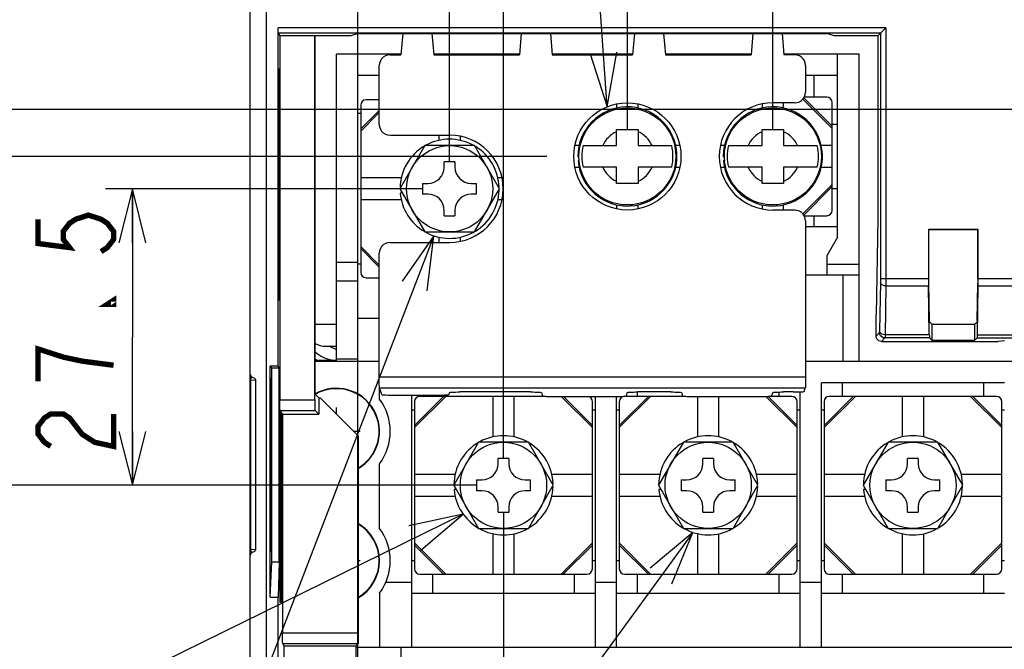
# Model space of a CAD drawing. Extents: x 29 to 410, y 33 to 287.
# Tile 23 of 33: x 234 to 270, y 128 to 152. Entities that reach past the tile are written whole.
import ezdxf

# ---------------------------------------------------------------- set-up
doc = ezdxf.new("R2010")
doc.units = 0
doc.header["$LTSCALE"] = 23.1
doc.layers.get('0').update_dxf_attribs({"linetype": 'CONTINUOUS'})
for name, color, linetype in [('ALL_CURVE', 7, 'CONTINUOUS'), ('ALL_DIM', 7, 'CONTINUOUS'), ('ALL_NOTE', 7, 'CONTINUOUS')]:
    doc.layers.add(name, color=color, linetype=linetype)
doc.dimstyles.get("Standard").update_dxf_attribs({"dimtxt": 2.5, "dimasz": 2.5, "dimexe": 1.25, "dimexo": 0.625, "dimtad": 1, "dimcen": 2.5, "dimazin": 3, "dimtfac": 1, "dimtmove": 0, "dimatfit": 3})

# ---------------------------------------------------------------- blocks, each defined once
blk = doc.blocks.new('_OPEN')
at = {"color": 0, "linetype": 'BYBLOCK'}
for p, q in [((0, 0), (-1, 0.25)), ((-1, -0.25), (0, 0)), ((-1, 0), (0, 0))]:
    blk.add_line(p, q, dxfattribs=at)
blk = doc.blocks.new('*D22')
at = {"layer": 'ALL_DIM', "color": 2, "linetype": 'CONTINUOUS'}
for p, q in [((251.882, 133.387), (251.882, 88.047)), ((246.482, 106.247), (246.482, 88.047)), ((246.482, 89.047), (234.686, 89.047)), ((234.686, 89.047), (249.182, 89.047)), ((256.882, 89.047), (249.182, 89.047)), ((251.882, 89.047), (256.882, 89.047))]:
    blk.add_line(p, q, dxfattribs=at)
at = {"layer": 'ALL_DIM', "color": 2, "linetype": 'CONTINUOUS', "xscale": 2, "yscale": 2, "zscale": 2}
blk.add_blockref('_OPEN', (246.482, 89.047), dxfattribs=at)
at = {"layer": 'ALL_DIM', "color": 2, "linetype": 'CONTINUOUS', "xscale": 2, "yscale": 2, "zscale": 2, "rotation": 180}
blk.add_blockref('_OPEN', (251.882, 89.047), dxfattribs=at)
blk = doc.blocks.new('*D23')
at = {"layer": 'ALL_DIM', "color": 2, "linetype": 'CONTINUOUS'}
for p, q in [((251.882, 133.387), (251.882, 88.047)), ((305.082, 133.387), (305.082, 88.047)), ((251.882, 89.047), (278.482, 89.047)), ((305.082, 89.047), (278.482, 89.047))]:
    blk.add_line(p, q, dxfattribs=at)
at = {"layer": 'ALL_DIM', "color": 2, "linetype": 'CONTINUOUS', "xscale": 2, "yscale": 2, "zscale": 2, "rotation": 180}
blk.add_blockref('_OPEN', (251.882, 89.047), dxfattribs=at)
at = {"layer": 'ALL_DIM', "color": 2, "linetype": 'CONTINUOUS', "xscale": 2, "yscale": 2, "zscale": 2}
blk.add_blockref('_OPEN', (305.082, 89.047), dxfattribs=at)
blk = doc.blocks.new('*D25')
at = {"layer": 'ALL_DIM', "color": 2, "linetype": 'CONTINUOUS'}
for p, q in [((249.882, 146.387), (249.882, 166.665)), ((251.882, 135.387), (251.882, 166.665)), ((249.882, 165.665), (242.486, 165.665)), ((242.486, 165.665), (250.882, 165.665)), ((256.882, 165.665), (250.882, 165.665)), ((251.882, 165.665), (256.882, 165.665))]:
    blk.add_line(p, q, dxfattribs=at)
at = {"layer": 'ALL_DIM', "color": 2, "linetype": 'CONTINUOUS', "xscale": 2, "yscale": 2, "zscale": 2}
blk.add_blockref('_OPEN', (249.882, 165.665), dxfattribs=at)
at = {"layer": 'ALL_DIM', "color": 2, "linetype": 'CONTINUOUS', "xscale": 2, "yscale": 2, "zscale": 2, "rotation": 180}
blk.add_blockref('_OPEN', (251.882, 165.665), dxfattribs=at)
blk = doc.blocks.new('*D27')
at = {"layer": 'ALL_DIM', "color": 2, "linetype": 'CONTINUOUS'}
for p, q in [((250.882, 134.387), (224.281, 134.387)), ((225.281, 134.387), (225.281, 122.367)), ((225.281, 110.347), (225.281, 122.367)), ((242.382, 110.347), (224.281, 110.347))]:
    blk.add_line(p, q, dxfattribs=at)
at = {"layer": 'ALL_DIM', "color": 2, "linetype": 'CONTINUOUS', "xscale": 2, "yscale": 2, "zscale": 2}
for p, rotation in [((225.281, 134.387), 90), ((225.281, 110.347), 270)]:
    blk.add_blockref('_OPEN', p, dxfattribs=dict(at, rotation=rotation))
blk = doc.blocks.new('*D28')
at = {"layer": 'ALL_DIM', "color": 2, "linetype": 'CONTINUOUS'}
for p, q in [((248.882, 145.387), (237.108, 145.387)), ((238.108, 145.387), (238.108, 139.887)), ((238.108, 134.387), (238.108, 139.887)), ((250.882, 134.387), (237.108, 134.387))]:
    blk.add_line(p, q, dxfattribs=at)
at = {"layer": 'ALL_DIM', "color": 2, "linetype": 'CONTINUOUS', "xscale": 2, "yscale": 2, "zscale": 2}
for p, rotation in [((238.108, 145.387), 90), ((238.108, 134.387), 270)]:
    blk.add_blockref('_OPEN', p, dxfattribs=dict(at, rotation=rotation))
blk = doc.blocks.new('*D29')
at = {"layer": 'ALL_DIM', "color": 2, "linetype": 'CONTINUOUS'}
for p, q in [((253.493, 146.587), (231.687, 146.587)), ((232.687, 146.587), (232.687, 140.487)), ((232.687, 134.387), (232.687, 140.487)), ((250.882, 134.387), (231.687, 134.387))]:
    blk.add_line(p, q, dxfattribs=at)
at = {"layer": 'ALL_DIM', "color": 2, "linetype": 'CONTINUOUS', "xscale": 2, "yscale": 2, "zscale": 2}
for p, rotation in [((232.687, 146.587), 90), ((232.687, 134.387), 270)]:
    blk.add_blockref('_OPEN', p, dxfattribs=dict(at, rotation=rotation))
blk = doc.blocks.new('*D30')
at = {"layer": 'ALL_DIM', "color": 2, "linetype": 'CONTINUOUS'}
for p, q in [((251.882, 135.387), (251.882, 171.767)), ((256.482, 147.587), (256.482, 171.767)), ((251.882, 170.767), (235.7, 170.767)), ((235.7, 170.767), (254.182, 170.767)), ((261.482, 170.767), (254.182, 170.767)), ((256.482, 170.767), (261.482, 170.767))]:
    blk.add_line(p, q, dxfattribs=at)
at = {"layer": 'ALL_DIM', "color": 2, "linetype": 'CONTINUOUS', "xscale": 2, "yscale": 2, "zscale": 2}
blk.add_blockref('_OPEN', (251.882, 170.767), dxfattribs=at)
at = {"layer": 'ALL_DIM', "color": 2, "linetype": 'CONTINUOUS', "xscale": 2, "yscale": 2, "zscale": 2, "rotation": 180}
blk.add_blockref('_OPEN', (256.482, 170.767), dxfattribs=at)
blk = doc.blocks.new('*D31')
at = {"layer": 'ALL_DIM', "color": 2, "linetype": 'CONTINUOUS'}
for p, q in [((256.482, 147.587), (256.482, 171.767)), ((261.882, 147.587), (261.882, 171.767)), ((256.482, 170.767), (259.182, 170.767)), ((261.882, 170.767), (259.182, 170.767)), ((259.182, 170.767), (272.019, 170.767))]:
    blk.add_line(p, q, dxfattribs=at)
at = {"layer": 'ALL_DIM', "color": 2, "linetype": 'CONTINUOUS', "xscale": 2, "yscale": 2, "zscale": 2, "rotation": 180}
blk.add_blockref('_OPEN', (256.482, 170.767), dxfattribs=at)
at = {"layer": 'ALL_DIM', "color": 2, "linetype": 'CONTINUOUS', "xscale": 2, "yscale": 2, "zscale": 2}
blk.add_blockref('_OPEN', (261.882, 170.767), dxfattribs=at)
blk = doc.blocks.new('*D37')
at = {"layer": 'ALL_DIM', "color": 2, "linetype": 'CONTINUOUS'}
for p, q in [((274.582, 148.329), (214.671, 148.329)), ((215.671, 148.329), (215.671, 129.338)), ((215.671, 110.347), (215.671, 129.338)), ((245.482, 110.347), (214.671, 110.347))]:
    blk.add_line(p, q, dxfattribs=at)
at = {"layer": 'ALL_DIM', "color": 2, "linetype": 'CONTINUOUS', "xscale": 2, "yscale": 2, "zscale": 2}
for p, rotation in [((215.671, 148.329), 90), ((215.671, 110.347), 270)]:
    blk.add_blockref('_OPEN', p, dxfattribs=dict(at, rotation=rotation))
blk = doc.blocks.new('*D38')
at = {"layer": 'ALL_DIM', "color": 2, "linetype": 'CONTINUOUS'}
for p, q in [((221.41, 152.529), (221.41, 157.529)), ((221.41, 157.529), (221.41, 150.429)), ((273.582, 152.529), (220.41, 152.529)), ((221.41, 136.204), (221.41, 150.429)), ((274.582, 148.329), (220.41, 148.329)), ((221.41, 148.329), (221.41, 136.204))]:
    blk.add_line(p, q, dxfattribs=at)
at = {"layer": 'ALL_DIM', "color": 2, "linetype": 'CONTINUOUS', "xscale": 2, "yscale": 2, "zscale": 2}
for p, rotation in [((221.41, 152.529), 270), ((221.41, 148.329), 90)]:
    blk.add_blockref('_OPEN', p, dxfattribs=dict(at, rotation=rotation))
blk = doc.blocks.new('*D39')
at = {"layer": 'ALL_DIM', "color": 2, "linetype": 'CONTINUOUS'}
for p, q in [((272.382, 158.329), (214.671, 158.329)), ((215.671, 158.329), (215.671, 153.329)), ((215.671, 148.329), (215.671, 153.329)), ((274.582, 148.329), (214.671, 148.329))]:
    blk.add_line(p, q, dxfattribs=at)
at = {"layer": 'ALL_DIM', "color": 2, "linetype": 'CONTINUOUS', "xscale": 2, "yscale": 2, "zscale": 2}
for p, rotation in [((215.671, 158.329), 90), ((215.671, 148.329), 270)]:
    blk.add_blockref('_OPEN', p, dxfattribs=dict(at, rotation=rotation))
blk = doc.blocks.new('*D45')
at = {"layer": 'ALL_DIM', "color": 2, "linetype": 'CONTINUOUS'}
for p, q in [((246.482, 111.347), (246.482, 195.361)), ((303.27, 149.329), (303.27, 195.361)), ((246.482, 194.361), (274.876, 194.361)), ((303.27, 194.361), (274.876, 194.361))]:
    blk.add_line(p, q, dxfattribs=at)
at = {"layer": 'ALL_DIM', "color": 2, "linetype": 'CONTINUOUS', "xscale": 2, "yscale": 2, "zscale": 2, "rotation": 180}
blk.add_blockref('_OPEN', (246.482, 194.361), dxfattribs=at)
at = {"layer": 'ALL_DIM', "color": 2, "linetype": 'CONTINUOUS', "xscale": 2, "yscale": 2, "zscale": 2}
blk.add_blockref('_OPEN', (303.27, 194.361), dxfattribs=at)
blk = doc.blocks.new('*D46')
at = {"layer": 'ALL_DIM', "color": 2, "linetype": 'CONTINUOUS'}
for p, q in [((246.482, 111.347), (246.482, 201.091)), ((302.254, 195.377), (302.254, 201.091)), ((246.482, 200.091), (274.368, 200.091)), ((302.254, 200.091), (274.368, 200.091)), ((302.254, 153.393), (302.254, 193.416))]:
    blk.add_line(p, q, dxfattribs=at)
at = {"layer": 'ALL_DIM', "color": 2, "linetype": 'CONTINUOUS', "xscale": 2, "yscale": 2, "zscale": 2, "rotation": 180}
blk.add_blockref('_OPEN', (246.482, 200.091), dxfattribs=at)
at = {"layer": 'ALL_DIM', "color": 2, "linetype": 'CONTINUOUS', "xscale": 2, "yscale": 2, "zscale": 2}
blk.add_blockref('_OPEN', (302.254, 200.091), dxfattribs=at)
blk = doc.blocks.new('*D47')
at = {"layer": 'ALL_DIM', "color": 2, "linetype": 'CONTINUOUS'}
for p, q in [((246.482, 111.347), (246.482, 177.912)), ((275.582, 149.329), (275.582, 177.912)), ((246.482, 176.912), (261.032, 176.912)), ((275.582, 176.912), (261.032, 176.912))]:
    blk.add_line(p, q, dxfattribs=at)
at = {"layer": 'ALL_DIM', "color": 2, "linetype": 'CONTINUOUS', "xscale": 2, "yscale": 2, "zscale": 2, "rotation": 180}
blk.add_blockref('_OPEN', (246.482, 176.912), dxfattribs=at)
at = {"layer": 'ALL_DIM', "color": 2, "linetype": 'CONTINUOUS', "xscale": 2, "yscale": 2, "zscale": 2}
blk.add_blockref('_OPEN', (275.582, 176.912), dxfattribs=at)
blk = doc.blocks.new('*D48')
at = {"layer": 'ALL_DIM', "color": 2, "linetype": 'CONTINUOUS'}
for p, q in [((246.482, 111.347), (246.482, 183.69)), ((274.582, 177.801), (274.582, 183.69)), ((246.482, 182.69), (260.532, 182.69)), ((274.582, 182.69), (260.532, 182.69)), ((274.582, 153.529), (274.582, 175.871))]:
    blk.add_line(p, q, dxfattribs=at)
at = {"layer": 'ALL_DIM', "color": 2, "linetype": 'CONTINUOUS', "xscale": 2, "yscale": 2, "zscale": 2, "rotation": 180}
blk.add_blockref('_OPEN', (246.482, 182.69), dxfattribs=at)
at = {"layer": 'ALL_DIM', "color": 2, "linetype": 'CONTINUOUS', "xscale": 2, "yscale": 2, "zscale": 2}
blk.add_blockref('_OPEN', (274.582, 182.69), dxfattribs=at)
blk = doc.blocks.new('*D49')
at = {"layer": 'ALL_DIM', "color": 2, "linetype": 'CONTINUOUS'}
for p, q in [((246.482, 111.347), (246.482, 189.385)), ((273.382, 184.077), (273.382, 189.385)), ((246.482, 188.385), (259.932, 188.385)), ((273.382, 188.385), (259.932, 188.385)), ((273.382, 159.329), (273.382, 181.551))]:
    blk.add_line(p, q, dxfattribs=at)
at = {"layer": 'ALL_DIM', "color": 2, "linetype": 'CONTINUOUS', "xscale": 2, "yscale": 2, "zscale": 2, "rotation": 180}
blk.add_blockref('_OPEN', (246.482, 188.385), dxfattribs=at)
at = {"layer": 'ALL_DIM', "color": 2, "linetype": 'CONTINUOUS', "xscale": 2, "yscale": 2, "zscale": 2}
blk.add_blockref('_OPEN', (273.382, 188.385), dxfattribs=at)

msp = doc.modelspace()

# ---------------------------------------------------------------- linework, layer by layer
at = {"color": 7, "linetype": 'CONTINUOUS'}
for p, q in [((243.072, 154.995), (243.072, 124.334)), ((243.082, 124.173), (243.082, 155.005)), ((242.482, 115.547), (242.482, 154.432)), ((243.516, 138.81), (243.516, 151.359)), ((266.079, 151.359), (243.516, 151.359)), ((265.776, 151.057), (266.079, 151.359)), ((266.079, 151.359), (266.079, 142.064)), ((243.519, 151.159), (243.583, 151.067)), ((265.879, 151.159), (243.519, 151.159)), ((243.583, 151.067), (243.583, 137.561)), ((244.882, 151.067), (243.583, 151.067)), ((244.882, 137.561), (244.882, 151.067)), ((244.893, 151.057), (244.882, 151.067)), ((244.893, 137.768), (244.893, 151.057)), ((246.212, 151.057), (244.893, 151.057)), ((246.482, 151.147), (246.212, 151.057)), ((246.482, 151.147), (263.882, 151.147)), ((248.141, 151.147), (248.072, 150.357)), ((249.224, 151.147), (249.293, 150.357)), ((252.541, 151.147), (252.472, 150.357)), ((253.624, 151.147), (253.693, 150.357)), ((256.741, 151.147), (256.672, 150.357)), ((257.824, 151.147), (257.893, 150.357)), ((261.141, 151.147), (261.072, 150.357)), ((262.224, 151.147), (262.293, 150.357)), ((264.153, 151.057), (263.882, 151.147)), ((265.776, 151.057), (264.153, 151.057)), ((265.776, 151.057), (265.776, 144.267)), ((265.879, 151.159), (265.879, 142.064)), ((245.682, 138.987), (245.682, 150.387)), ((248.072, 150.387), (245.682, 150.387)), ((246.482, 138.987), (246.482, 150.387)), ((247.672, 150.357), (248.072, 150.357)), ((252.472, 150.387), (249.293, 150.387)), ((249.293, 150.357), (252.472, 150.357)), ((256.672, 150.387), (253.693, 150.387)), ((253.693, 150.357), (256.672, 150.357)), ((254.082, 150.357), (254.082, 150.387)), ((261.072, 150.387), (257.893, 150.387)), ((257.893, 150.357), (261.072, 150.357)), ((258.882, 150.357), (258.882, 150.387)), ((259.482, 150.387), (259.482, 150.357)), ((265.082, 150.387), (262.293, 150.387)), ((262.693, 150.357), (262.293, 150.357)), ((264.282, 143.587), (264.282, 150.387)), ((265.082, 138.987), (265.082, 150.387)), ((247.272, 147.776), (247.272, 149.957)), ((263.093, 149.957), (263.093, 148.976)), ((243.563, 141.241), (243.563, 149.852)), ((243.563, 149.852), (243.58, 149.851)), ((243.58, 149.851), (243.58, 141.243)), ((247.272, 149.587), (246.482, 149.587)), ((247.262, 148.687), (247.262, 149.587)), ((264.282, 149.587), (263.093, 149.587)), ((263.402, 149.587), (263.402, 148.787)), ((263.028, 148.762), (264.082, 147.707)), ((263.882, 148.787), (263.043, 148.787)), ((246.582, 148.487), (246.582, 142.287)), ((247.272, 148.687), (246.782, 148.687)), ((256.082, 148.531), (256.082, 148.383)), ((256.882, 148.383), (256.882, 148.531)), ((261.482, 148.531), (261.482, 148.383)), ((262.693, 148.576), (261.882, 148.576)), ((262.282, 148.383), (262.282, 148.576)), ((264.082, 147.625), (262.993, 148.714)), ((264.082, 144.587), (264.082, 148.587)), ((246.482, 148.187), (246.582, 148.187)), ((246.582, 147.607), (247.272, 148.297)), ((247.272, 148.214), (246.582, 147.525)), ((264.082, 147.787), (264.282, 147.787)), ((247.672, 147.376), (249.882, 147.376)), ((249.482, 147.376), (249.482, 147.183)), ((250.282, 147.183), (250.282, 147.331)), ((256.082, 146.987), (256.082, 147.587)), ((256.082, 147.587), (256.882, 147.587)), ((256.882, 147.587), (256.882, 146.987)), ((261.482, 146.987), (261.482, 147.587)), ((261.482, 147.587), (262.282, 147.587)), ((262.282, 147.587), (262.282, 146.987)), ((248.959, 146.987), (248.035, 145.387)), ((250.806, 146.987), (248.959, 146.987)), ((251.73, 145.387), (250.806, 146.987)), ((254.686, 146.987), (254.539, 146.987)), ((254.837, 146.987), (256.082, 146.987)), ((256.882, 146.987), (258.127, 146.987)), ((258.426, 146.987), (258.278, 146.987)), ((260.086, 146.987), (259.939, 146.987)), ((260.237, 146.987), (261.482, 146.987)), ((262.282, 146.987), (263.527, 146.987)), ((264.082, 146.987), (263.678, 146.987)), ((254.642, 146.587), (254.682, 146.587)), ((260.042, 146.587), (260.082, 146.587)), ((249.682, 146.187), (249.682, 146.387)), ((250.082, 146.387), (249.682, 146.387)), ((250.082, 146.387), (250.082, 146.187)), ((254.707, 146.432), (254.649, 146.426)), ((260.107, 146.432), (260.049, 146.426)), ((254.539, 146.187), (254.686, 146.187)), ((256.082, 146.187), (254.837, 146.187)), ((256.082, 145.587), (256.082, 146.187)), ((256.882, 146.187), (256.882, 145.587)), ((258.127, 146.187), (256.882, 146.187)), ((258.278, 146.187), (258.426, 146.187)), ((259.939, 146.187), (260.086, 146.187)), ((261.482, 146.187), (260.237, 146.187)), ((261.482, 145.587), (261.482, 146.187)), ((262.282, 146.187), (262.282, 145.587)), ((263.527, 146.187), (262.282, 146.187)), ((263.678, 146.187), (264.082, 146.187)), ((248.086, 145.787), (246.582, 145.787)), ((248.882, 145.587), (248.882, 145.187)), ((248.882, 145.587), (249.082, 145.587)), ((250.682, 145.587), (250.882, 145.587)), ((250.882, 145.187), (250.882, 145.587)), ((251.826, 145.787), (251.683, 145.787)), ((256.882, 145.587), (256.082, 145.587)), ((262.282, 145.587), (261.482, 145.587)), ((262.993, 144.459), (264.082, 145.549)), ((248.035, 145.387), (248.959, 143.787)), ((248.124, 145.233), (248.049, 145.226)), ((249.082, 145.187), (248.882, 145.187)), ((250.882, 145.187), (250.682, 145.187)), ((250.806, 143.787), (251.73, 145.387)), ((263.028, 144.412), (264.082, 145.467)), ((264.282, 145.387), (264.082, 145.387)), ((246.582, 144.987), (248.086, 144.987)), ((251.678, 144.987), (251.826, 144.987)), ((256.082, 144.791), (256.082, 144.643)), ((256.882, 144.643), (256.882, 144.791)), ((261.482, 144.791), (261.482, 144.643)), ((262.282, 144.597), (262.282, 144.791)), ((249.682, 144.387), (249.682, 144.587)), ((249.682, 144.387), (250.082, 144.387)), ((250.082, 144.587), (250.082, 144.387)), ((262.693, 144.597), (261.882, 144.597)), ((263.043, 144.387), (263.882, 144.387)), ((263.402, 144.387), (263.402, 143.987)), ((263.093, 144.197), (263.093, 138.406)), ((265.776, 144.267), (265.714, 140.707)), ((248.959, 143.787), (250.806, 143.787)), ((263.093, 143.987), (264.282, 143.987)), ((267.656, 143.873), (267.656, 142.064)), ((267.656, 143.873), (267.67, 143.859)), ((269.509, 143.873), (267.656, 143.873)), ((267.67, 142.03), (267.67, 143.859)), ((269.495, 143.859), (267.67, 143.859)), ((269.509, 143.873), (269.495, 143.859)), ((269.495, 142.03), (269.495, 143.859)), ((269.509, 142.064), (269.509, 143.873)), ((247.672, 143.397), (249.882, 143.397)), ((249.482, 143.591), (249.482, 143.397)), ((250.282, 143.443), (250.282, 143.591)), ((264.282, 143.587), (263.882, 142.894)), ((246.582, 143.249), (247.272, 142.559)), ((247.272, 142.477), (246.582, 143.167)), ((247.272, 138.406), (247.272, 142.997)), ((245.682, 142.667), (246.482, 142.667)), ((246.582, 142.587), (246.482, 142.587)), ((263.882, 142.894), (263.882, 142.187)), ((263.882, 142.587), (265.082, 142.587)), ((265.082, 142.187), (263.093, 142.187)), ((264.482, 142.187), (264.482, 138.987)), ((246.482, 141.961), (245.682, 141.961)), ((246.782, 142.087), (247.272, 142.087)), ((247.262, 140.587), (247.262, 142.087)), ((265.878, 141.923), (265.846, 140.112)), ((265.879, 142.064), (267.656, 142.064)), ((267.695, 140.504), (267.671, 141.888)), ((269.47, 140.504), (269.494, 141.888)), ((269.509, 142.064), (271.205, 142.064)), ((266.078, 141.781), (266.046, 139.971)), ((266.078, 141.781), (267.658, 141.781)), ((267.69, 139.971), (267.658, 141.781)), ((269.475, 139.971), (269.507, 141.781)), ((269.507, 141.781), (270.805, 141.781)), ((243.58, 141.243), (243.563, 141.241)), ((246.482, 140.587), (247.262, 140.587)), ((265.714, 139.924), (265.714, 140.707)), ((267.698, 140.446), (267.782, 140.361)), ((267.782, 140.361), (267.782, 139.766)), ((267.782, 140.361), (269.382, 140.361)), ((269.467, 140.446), (269.382, 140.361)), ((269.382, 139.766), (269.382, 140.361)), ((245.682, 140.347), (244.893, 140.347)), ((265.844, 140.054), (265.714, 139.924)), ((266.044, 139.854), (265.914, 139.724)), ((265.914, 139.724), (270.25, 139.724)), ((267.694, 139.854), (266.044, 139.854)), ((267.69, 139.971), (266.046, 139.971)), ((267.694, 139.854), (267.782, 139.766)), ((267.782, 139.766), (269.382, 139.766)), ((269.47, 139.854), (269.382, 139.766)), ((269.47, 139.854), (270.836, 139.854)), ((269.475, 139.971), (270.836, 139.971)), ((270.482, 139.747), (270.25, 139.724)), ((244.975, 139.013), (244.893, 139.07)), ((244.975, 139.013), (244.893, 139.013)), ((244.893, 138.987), (247.272, 138.987)), ((245.682, 139.081), (246.482, 139.081)), ((263.093, 138.987), (273.672, 138.987)), ((243.22, 130.237), (243.22, 138.81)), ((243.22, 138.81), (243.282, 138.747)), ((243.516, 138.81), (243.22, 138.81)), ((243.282, 131.547), (243.282, 138.747)), ((243.282, 138.747), (243.56, 138.747)), ((243.56, 138.747), (243.516, 138.81)), ((243.56, 131.547), (243.56, 138.747)), ((242.486, 138.289), (242.482, 138.289)), ((242.486, 138.289), (242.486, 132.005)), ((242.682, 138.271), (242.486, 138.289)), ((242.682, 138.271), (242.682, 132.023)), ((243.251, 138.349), (243.251, 131.945)), ((243.275, 138.347), (243.251, 138.349)), ((243.275, 131.946), (243.275, 138.347)), ((247.272, 138.406), (263.093, 138.406)), ((263.682, 128.387), (263.682, 138.187)), ((270.482, 138.187), (263.682, 138.187)), ((264.462, 137.687), (264.462, 138.187)), ((269.702, 138.187), (269.702, 137.687)), ((247.363, 137.754), (247.279, 138.007)), ((247.279, 138.007), (263.086, 138.007)), ((247.282, 137.587), (247.282, 137.995)), ((249.876, 137.828), (249.851, 137.754)), ((252.889, 137.849), (250.275, 137.849)), ((253.289, 137.828), (253.331, 137.702)), ((256.476, 137.828), (256.433, 137.702)), ((256.862, 137.687), (256.862, 137.849)), ((258.089, 137.849), (256.875, 137.849)), ((258.489, 137.828), (258.531, 137.702)), ((261.876, 137.828), (261.833, 137.702)), ((262.102, 137.847), (262.102, 137.687)), ((262.64, 137.849), (262.275, 137.849)), ((262.882, 137.853), (262.882, 128.387)), ((263.04, 137.869), (263.086, 138.007)), ((243.583, 137.561), (244.882, 137.561)), ((245.024, 137.637), (244.893, 137.768)), ((245.024, 137.637), (245.024, 137.027)), ((245.024, 137.637), (245.082, 137.637)), ((245.082, 137.637), (246.493, 136.227)), ((247.763, 137.733), (249.451, 137.733)), ((248.482, 128.387), (248.482, 137.733)), ((248.582, 136.607), (249.662, 137.687)), ((249.744, 137.687), (248.582, 136.525)), ((248.582, 137.487), (248.582, 131.287)), ((253.457, 137.687), (248.782, 137.687)), ((249.262, 137.687), (249.262, 137.733)), ((251.482, 137.687), (251.482, 136.183)), ((252.282, 136.183), (252.282, 137.687)), ((253.731, 137.681), (256.033, 137.681)), ((255.182, 136.525), (254.026, 137.681)), ((254.108, 137.681), (255.182, 136.607)), ((255.182, 131.287), (255.182, 137.487)), ((255.282, 137.681), (255.282, 128.387)), ((256.082, 128.387), (256.082, 137.681)), ((256.182, 136.607), (257.262, 137.687)), ((257.344, 137.687), (256.182, 136.525)), ((256.182, 137.487), (256.182, 131.287)), ((258.657, 137.687), (256.382, 137.687)), ((258.931, 137.681), (261.433, 137.681)), ((259.082, 137.681), (259.082, 136.183)), ((259.882, 136.183), (259.882, 137.681)), ((262.782, 136.525), (261.624, 137.684)), ((261.702, 137.687), (262.782, 136.607)), ((262.582, 137.687), (261.708, 137.687)), ((262.782, 131.287), (262.782, 137.487)), ((263.782, 136.607), (264.862, 137.687)), ((264.944, 137.687), (263.782, 136.525)), ((263.782, 137.487), (263.782, 131.287)), ((270.182, 137.687), (263.982, 137.687)), ((266.682, 137.687), (266.682, 136.183)), ((267.482, 136.183), (267.482, 137.687)), ((270.382, 136.525), (269.22, 137.687)), ((269.302, 137.687), (270.382, 136.607)), ((270.382, 131.287), (270.382, 137.487)), ((243.588, 137.161), (243.592, 137.156)), ((243.588, 137.161), (244.889, 137.161)), ((243.592, 130.044), (243.592, 137.156)), ((243.609, 137.132), (243.592, 137.132)), ((243.609, 137.132), (243.609, 130.045)), ((243.609, 137.132), (243.621, 137.114)), ((243.621, 130.047), (243.621, 137.114)), ((243.638, 137.09), (243.622, 137.09)), ((243.638, 137.09), (243.638, 130.048)), ((243.638, 137.09), (243.651, 137.072)), ((243.651, 130.049), (243.651, 137.072)), ((245.024, 137.027), (244.889, 137.161)), ((248.482, 137.187), (248.582, 137.187)), ((255.182, 137.187), (255.282, 137.187)), ((256.082, 137.187), (256.182, 137.187)), ((262.782, 137.187), (262.882, 137.187)), ((263.682, 137.187), (263.782, 137.187)), ((270.382, 137.187), (270.482, 137.187)), ((243.667, 137.048), (243.651, 137.048)), ((243.667, 137.048), (243.667, 130.051)), ((243.667, 137.048), (243.682, 137.027)), ((243.682, 137.027), (243.682, 128.912)), ((243.682, 137.027), (245.024, 137.027)), ((246.493, 136.227), (246.493, 128.912)), ((250.959, 135.987), (250.035, 134.387)), ((252.806, 135.987), (250.959, 135.987)), ((253.73, 134.387), (252.806, 135.987)), ((258.559, 135.987), (257.635, 134.387)), ((260.406, 135.987), (258.559, 135.987)), ((261.33, 134.387), (260.406, 135.987)), ((266.159, 135.987), (265.235, 134.387)), ((268.006, 135.987), (266.159, 135.987)), ((268.93, 134.387), (268.006, 135.987)), ((251.682, 135.187), (251.682, 135.387)), ((252.082, 135.387), (251.682, 135.387)), ((252.082, 135.387), (252.082, 135.187)), ((259.282, 135.187), (259.282, 135.387)), ((259.682, 135.387), (259.282, 135.387)), ((259.682, 135.387), (259.682, 135.187)), ((266.882, 135.187), (266.882, 135.387)), ((267.282, 135.387), (266.882, 135.387)), ((267.282, 135.387), (267.282, 135.187)), ((247.282, 132.787), (247.282, 135.187)), ((250.086, 134.787), (248.582, 134.787)), ((250.882, 134.587), (250.882, 134.187)), ((250.882, 134.587), (251.082, 134.587)), ((252.682, 134.587), (252.882, 134.587)), ((252.882, 134.187), (252.882, 134.587)), ((255.182, 134.787), (253.683, 134.787)), ((257.686, 134.787), (256.182, 134.787)), ((258.482, 134.587), (258.482, 134.187)), ((258.482, 134.587), (258.682, 134.587)), ((260.282, 134.587), (260.482, 134.587)), ((260.482, 134.187), (260.482, 134.587)), ((262.782, 134.787), (261.283, 134.787)), ((265.286, 134.787), (263.782, 134.787)), ((266.082, 134.587), (266.082, 134.187)), ((266.082, 134.587), (266.282, 134.587)), ((267.882, 134.587), (268.082, 134.587)), ((268.082, 134.187), (268.082, 134.587)), ((270.382, 134.787), (268.883, 134.787)), ((250.035, 134.387), (250.959, 132.787)), ((250.124, 134.233), (250.049, 134.226)), ((251.082, 134.187), (250.882, 134.187)), ((252.882, 134.187), (252.682, 134.187)), ((252.806, 132.787), (253.73, 134.387)), ((257.635, 134.387), (258.559, 132.787)), ((257.724, 134.233), (257.649, 134.226)), ((258.682, 134.187), (258.482, 134.187)), ((260.482, 134.187), (260.282, 134.187)), ((260.406, 132.787), (261.33, 134.387)), ((265.235, 134.387), (266.159, 132.787)), ((265.324, 134.233), (265.249, 134.226)), ((266.282, 134.187), (266.082, 134.187)), ((268.082, 134.187), (267.882, 134.187)), ((268.006, 132.787), (268.93, 134.387)), ((248.582, 133.987), (250.086, 133.987)), ((253.678, 133.987), (255.182, 133.987)), ((256.182, 133.987), (257.686, 133.987)), ((261.278, 133.987), (262.782, 133.987)), ((263.782, 133.987), (265.286, 133.987)), ((268.878, 133.987), (270.382, 133.987)), ((251.682, 133.387), (251.682, 133.587)), ((252.082, 133.587), (252.082, 133.387)), ((259.282, 133.387), (259.282, 133.587)), ((259.682, 133.587), (259.682, 133.387)), ((266.882, 133.387), (266.882, 133.587)), ((267.282, 133.587), (267.282, 133.387)), ((251.682, 133.387), (252.082, 133.387)), ((259.282, 133.387), (259.682, 133.387)), ((266.882, 133.387), (267.282, 133.387)), ((250.959, 132.787), (252.806, 132.787)), ((258.559, 132.787), (260.406, 132.787)), ((266.159, 132.787), (268.006, 132.787)), ((251.482, 132.591), (251.482, 131.087)), ((252.282, 131.087), (252.282, 132.591)), ((259.082, 132.591), (259.082, 131.087)), ((259.882, 131.087), (259.882, 132.591)), ((266.682, 132.591), (266.682, 131.087)), ((267.482, 131.087), (267.482, 132.591)), ((242.486, 132.005), (242.482, 132.005)), ((242.486, 132.005), (242.682, 132.023)), ((243.251, 131.945), (243.275, 131.946)), ((248.582, 132.249), (249.744, 131.087)), ((249.662, 131.087), (248.582, 132.167)), ((254.02, 131.087), (255.182, 132.249)), ((255.182, 132.167), (254.102, 131.087)), ((256.182, 132.249), (257.344, 131.087)), ((257.262, 131.087), (256.182, 132.167)), ((261.62, 131.087), (262.782, 132.249)), ((262.782, 132.167), (261.702, 131.087)), ((263.782, 132.249), (264.944, 131.087)), ((264.862, 131.087), (263.782, 132.167)), ((269.22, 131.087), (270.382, 132.249)), ((270.382, 132.167), (269.302, 131.087)), ((248.582, 131.587), (248.482, 131.587)), ((255.282, 131.587), (255.182, 131.587)), ((256.182, 131.587), (256.082, 131.587)), ((262.882, 131.587), (262.782, 131.587)), ((263.782, 131.587), (263.682, 131.587)), ((270.482, 131.587), (270.382, 131.587)), ((243.22, 130.237), (243.282, 131.547)), ((243.282, 131.547), (243.56, 131.547)), ((243.56, 131.547), (243.516, 130.237)), ((248.782, 131.087), (254.982, 131.087)), ((249.262, 130.387), (249.262, 131.087)), ((254.502, 131.087), (254.502, 130.387)), ((256.382, 131.087), (262.582, 131.087)), ((256.862, 130.387), (256.862, 131.087)), ((262.102, 131.087), (262.102, 130.387)), ((263.982, 131.087), (270.182, 131.087)), ((264.462, 130.387), (264.462, 131.087)), ((269.702, 131.087), (269.702, 130.387)), ((247.515, 130.787), (248.482, 130.787)), ((255.282, 130.787), (256.082, 130.787)), ((262.882, 130.787), (263.682, 130.787)), ((243.22, 130.237), (243.516, 130.237)), ((243.516, 124.173), (243.516, 130.237)), ((247.282, 130.387), (247.282, 128.387)), ((248.482, 130.387), (255.282, 130.387)), ((256.082, 130.387), (262.882, 130.387)), ((263.682, 130.387), (270.482, 130.387)), ((243.609, 130.045), (243.592, 130.044)), ((243.638, 130.048), (243.621, 130.047)), ((243.667, 130.051), (243.651, 130.049)), ((243.682, 128.912), (246.493, 128.912)), ((243.747, 128.427), (243.687, 128.513)), ((243.687, 128.513), (246.486, 128.513)), ((243.747, 127.436), (243.747, 128.427)), ((243.747, 128.427), (246.4, 128.427)), ((246.4, 128.427), (246.486, 128.513)), ((246.4, 128.427), (246.4, 127.647)), ((246.4, 128.387), (275.282, 128.387)), ((248.082, 127.547), (248.082, 128.387))]:
    msp.add_line(p, q, dxfattribs=at)
at = {"color": 3, "linetype": 'CONTINUOUS'}
msp.add_line((245.282, 139.547), (245.682, 139.547), dxfattribs=at)
at = {"color": 7, "linetype": 'CONTINUOUS'}
for points in [[(243.519, 151.159), (243.518, 151.167), (243.518, 151.187), (243.517, 151.219), (243.517, 151.26), (243.517, 151.308), (243.516, 151.359)], [(247.672, 150.357), (247.583, 150.347), (247.498, 150.318), (247.422, 150.27), (247.359, 150.207), (247.312, 150.131), (247.282, 150.046), (247.272, 149.957)], [(263.093, 149.957), (263.083, 150.046), (263.053, 150.131), (263.006, 150.207), (262.942, 150.27), (262.866, 150.318), (262.782, 150.347), (262.693, 150.357)], [(262.693, 148.576), (262.782, 148.586), (262.866, 148.616), (262.942, 148.664), (263.006, 148.727), (263.053, 148.803), (263.083, 148.887), (263.093, 148.976)], [(247.272, 147.776), (247.282, 147.687), (247.312, 147.603), (247.359, 147.527), (247.422, 147.464), (247.498, 147.416), (247.583, 147.386), (247.672, 147.376)], [(263.093, 144.197), (263.083, 144.286), (263.053, 144.371), (263.006, 144.447), (262.942, 144.51), (262.866, 144.558), (262.782, 144.587), (262.693, 144.597)], [(247.672, 143.397), (247.583, 143.387), (247.498, 143.358), (247.422, 143.31), (247.359, 143.247), (247.312, 143.171), (247.282, 143.086), (247.272, 142.997)], [(265.879, 142.064), (265.879, 142.025), (265.879, 141.988), (265.878, 141.953), (265.878, 141.923)], [(266.078, 141.781), (266.017, 141.789), (265.961, 141.809), (265.917, 141.84), (265.888, 141.879), (265.878, 141.923)], [(266.079, 142.064), (266.079, 141.986), (266.079, 141.911), (266.078, 141.842), (266.078, 141.781)], [(267.656, 142.064), (267.656, 141.986), (267.657, 141.911), (267.657, 141.842), (267.658, 141.781)], [(267.671, 141.888), (267.67, 141.93), (267.67, 141.978), (267.67, 142.03)], [(269.495, 142.03), (269.495, 141.978), (269.494, 141.93), (269.494, 141.888)], [(269.507, 141.781), (269.508, 141.842), (269.508, 141.911), (269.509, 141.986), (269.509, 142.064)], [(267.698, 140.446), (267.697, 140.453), (267.696, 140.473), (267.695, 140.504)], [(269.47, 140.504), (269.469, 140.473), (269.468, 140.453), (269.467, 140.446)], [(265.846, 140.112), (265.846, 140.088), (265.845, 140.069), (265.845, 140.058), (265.844, 140.054)], [(266.044, 139.854), (265.982, 139.863), (265.926, 139.892), (265.882, 139.936), (265.854, 139.992), (265.844, 140.054)], [(266.046, 139.971), (265.985, 139.978), (265.93, 139.998), (265.885, 140.03), (265.857, 140.069), (265.846, 140.112)], [(265.914, 139.724), (265.862, 139.731), (265.814, 139.751), (265.773, 139.782), (265.741, 139.824), (265.721, 139.872), (265.714, 139.924)], [(266.046, 139.971), (266.046, 139.922), (266.045, 139.885), (266.045, 139.862), (266.044, 139.854)], [(267.69, 139.971), (267.691, 139.922), (267.692, 139.885), (267.693, 139.862), (267.694, 139.854)], [(269.47, 139.854), (269.472, 139.862), (269.473, 139.885), (269.474, 139.922), (269.475, 139.971)], [(245.678, 139.019), (245.502, 139.032), (245.319, 139.076), (245.143, 139.148), (244.981, 139.248), (244.893, 139.323)], [(245.682, 139.425), (245.668, 139.428), (245.494, 139.5), (245.418, 139.547)], [(245.682, 139.018), (245.525, 139.017), (245.373, 139.015), (245.23, 139.014), (245.097, 139.013), (244.975, 139.013)], [(242.482, 138.507), (242.487, 138.475), (242.5, 138.444), (242.522, 138.418), (242.55, 138.399), (242.614, 138.378)], [(242.581, 138.389), (242.571, 138.389), (242.562, 138.388), (242.554, 138.386), (242.547, 138.383), (242.54, 138.38), (242.533, 138.377), (242.528, 138.374), (242.522, 138.37), (242.517, 138.365), (242.512, 138.361), (242.508, 138.356), (242.504, 138.351), (242.501, 138.345), (242.498, 138.34), (242.495, 138.334), (242.492, 138.327), (242.49, 138.32), (242.488, 138.312), (242.487, 138.302), (242.486, 138.289)], [(242.614, 138.378), (242.642, 138.359), (242.664, 138.333), (242.678, 138.303), (242.682, 138.271)], [(247.279, 138.007), (247.277, 138.021), (247.276, 138.053), (247.274, 138.101), (247.273, 138.164), (247.273, 138.238), (247.272, 138.32), (247.272, 138.406)], [(263.093, 138.406), (263.093, 138.32), (263.092, 138.238), (263.091, 138.164), (263.09, 138.101), (263.089, 138.053), (263.088, 138.021), (263.086, 138.007)], [(249.876, 137.828), (249.887, 137.833), (249.917, 137.837), (249.965, 137.841), (250.029, 137.844), (250.104, 137.847), (250.187, 137.848), (250.275, 137.849)], [(252.889, 137.849), (252.977, 137.848), (253.061, 137.847), (253.136, 137.844), (253.199, 137.841), (253.247, 137.837), (253.278, 137.833), (253.289, 137.828)], [(256.476, 137.828), (256.487, 137.833), (256.517, 137.837), (256.565, 137.841), (256.629, 137.844), (256.704, 137.847), (256.787, 137.848), (256.875, 137.849)], [(258.089, 137.849), (258.177, 137.848), (258.261, 137.847), (258.336, 137.844), (258.399, 137.841), (258.447, 137.837), (258.478, 137.833), (258.489, 137.828)], [(261.876, 137.828), (261.887, 137.833), (261.917, 137.837), (261.965, 137.841), (262.029, 137.844), (262.104, 137.847), (262.187, 137.848), (262.275, 137.849)], [(262.64, 137.849), (262.728, 137.849), (262.812, 137.851), (262.887, 137.853), (262.951, 137.856), (262.999, 137.86), (263.029, 137.865), (263.04, 137.869)], [(243.588, 137.161), (243.587, 137.173), (243.586, 137.203), (243.585, 137.251), (243.584, 137.314), (243.584, 137.39), (243.584, 137.473), (243.583, 137.561)], [(244.882, 137.561), (244.883, 137.473), (244.883, 137.39), (244.884, 137.314), (244.885, 137.251), (244.886, 137.203), (244.888, 137.173), (244.889, 137.161)], [(247.363, 137.754), (247.374, 137.749), (247.405, 137.745), (247.453, 137.741), (247.516, 137.738), (247.591, 137.735), (247.675, 137.734), (247.763, 137.733)], [(249.451, 137.733), (249.539, 137.734), (249.623, 137.735), (249.698, 137.738), (249.761, 137.741), (249.809, 137.745), (249.839, 137.749), (249.851, 137.754)], [(253.331, 137.702), (253.343, 137.697), (253.373, 137.693), (253.421, 137.689), (253.484, 137.685), (253.56, 137.683), (253.643, 137.681), (253.731, 137.681)], [(256.033, 137.681), (256.121, 137.681), (256.205, 137.683), (256.28, 137.685), (256.344, 137.689), (256.392, 137.693), (256.422, 137.697), (256.433, 137.702)], [(258.531, 137.702), (258.543, 137.697), (258.573, 137.693), (258.621, 137.689), (258.684, 137.685), (258.76, 137.683), (258.843, 137.681), (258.931, 137.681)], [(261.433, 137.681), (261.521, 137.681), (261.605, 137.683), (261.68, 137.685), (261.744, 137.689), (261.792, 137.693), (261.822, 137.697), (261.833, 137.702)], [(242.486, 132.005), (242.486, 131.994), (242.488, 131.983), (242.49, 131.975), (242.492, 131.967), (242.494, 131.961), (242.497, 131.955), (242.5, 131.949), (242.504, 131.943), (242.508, 131.938), (242.512, 131.933), (242.517, 131.929), (242.522, 131.924), (242.527, 131.92), (242.533, 131.917), (242.54, 131.913), (242.546, 131.91), (242.554, 131.908), (242.562, 131.906), (242.571, 131.905), (242.581, 131.904)], [(242.682, 132.023), (242.678, 131.991), (242.664, 131.96), (242.642, 131.934), (242.614, 131.915), (242.55, 131.894)], [(242.55, 131.894), (242.522, 131.875), (242.5, 131.849), (242.487, 131.819), (242.482, 131.786)], [(243.687, 128.513), (243.686, 128.524), (243.685, 128.554), (243.684, 128.602), (243.683, 128.665), (243.683, 128.741), (243.682, 128.824), (243.682, 128.912)], [(246.493, 128.912), (246.493, 128.824), (246.492, 128.741), (246.491, 128.665), (246.49, 128.602), (246.489, 128.554), (246.488, 128.524), (246.486, 128.513)]]:
    msp.add_lwpolyline(points, dxfattribs=at)
for centre, radius in [((256.482, 146.587), 1.99), ((256.482, 146.587), 1.8), ((261.882, 146.587), 1.8), ((249.882, 145.387), 1.6), ((251.882, 134.387), 1.6), ((259.482, 134.387), 1.6), ((267.082, 134.387), 1.6)]:
    msp.add_circle(centre, radius, dxfattribs=at)
for centre, radius, start, end in [((263.882, 148.587), 0.2, 0, 90), ((246.782, 148.487), 0.2, 90, 180), ((256.482, 146.587), 1.84, 185, 180), ((261.882, 146.587), 1.99, 90, 270), ((261.882, 146.587), 1.84, 185, 180), ((249.882, 145.387), 1.99, 270, 90), ((256.482, 146.587), 1, 113.5782, 156.4218), ((256.482, 146.587), 1, 23.5782, 66.4218), ((261.882, 146.587), 1, 113.5782, 156.4218), ((261.882, 146.587), 1, 23.5782, 66.4218), ((249.882, 145.387), 1.84, 120.0702, 179.4037), ((249.882, 145.387), 1.84, 61.6392, 118.4449), ((249.882, 145.387), 1.84, 1.786, 58.208), ((256.482, 146.587), 1.693, 166.3322, 193.6678), ((256.482, 146.587), 1.693, 346.3322, 13.6678), ((261.882, 146.587), 1.693, 166.3322, 193.6678), ((261.882, 146.587), 1.693, 346.3322, 13.6678), ((249.082, 146.187), 0.6, 270, 360), ((250.682, 146.187), 0.6, 180, 270), ((256.482, 146.587), 1, 203.5782, 246.4218), ((256.482, 146.587), 1, 293.5782, 336.4218), ((261.882, 146.587), 1, 203.5782, 246.4218), ((261.882, 146.587), 1, 293.5782, 336.4218), ((249.882, 145.387), 1.84, 185, 239.0778), ((249.082, 144.587), 0.6, 0, 90), ((250.682, 144.587), 0.6, 90, 180), ((249.882, 145.387), 1.84, 301.3809, 358.4684), ((263.882, 144.587), 0.2, 270, 360), ((249.882, 145.387), 1.84, 240.5482, 299.0747), ((246.782, 142.287), 0.2, 180, 270), ((245.682, 136.387), 1.6, 300.4503, 119.6591), ((245.682, 136.387), 1.584, 300.7834, 119.576), ((245.682, 136.387), 2, 323.1301, 36.8699), ((248.782, 137.487), 0.2, 90, 180), ((254.982, 137.487), 0.2, 360, 83.013), ((256.382, 137.487), 0.2, 90, 180), ((262.582, 137.487), 0.2, 0, 90), ((263.982, 137.487), 0.2, 90, 180), ((270.182, 137.487), 0.2, 0, 90), ((251.882, 134.387), 1.84, 120.0702, 179.4037), ((251.882, 134.387), 1.84, 61.6392, 118.4449), ((259.482, 134.387), 1.84, 120.0702, 179.4037), ((259.482, 134.387), 1.84, 61.6392, 118.4449), ((267.082, 134.387), 1.84, 120.0702, 179.4037), ((267.082, 134.387), 1.84, 61.6392, 118.4449), ((251.882, 134.387), 1.84, 1.786, 58.208), ((259.482, 134.387), 1.84, 1.786, 58.208), ((267.082, 134.387), 1.84, 1.786, 58.208), ((251.082, 135.187), 0.6, 270, 360), ((252.682, 135.187), 0.6, 180, 270), ((258.682, 135.187), 0.6, 270, 360), ((260.282, 135.187), 0.6, 180, 270), ((266.282, 135.187), 0.6, 270, 360), ((267.882, 135.187), 0.6, 180, 270), ((251.882, 134.387), 1.84, 185, 239.0778), ((251.082, 133.587), 0.6, 0, 90), ((252.682, 133.587), 0.6, 90, 180), ((251.882, 134.387), 1.84, 301.3809, 358.4684), ((259.482, 134.387), 1.84, 185, 239.0778), ((258.682, 133.587), 0.6, 0, 90), ((260.282, 133.587), 0.6, 90, 180), ((259.482, 134.387), 1.84, 301.3809, 358.4684), ((267.082, 134.387), 1.84, 185, 239.0778), ((266.282, 133.587), 0.6, 0, 90), ((267.882, 133.587), 0.6, 90, 180), ((267.082, 134.387), 1.84, 301.3809, 358.4684), ((245.682, 131.587), 1.6, 300.4503, 59.5481), ((245.682, 131.587), 1.584, 300.7834, 59.2149), ((245.682, 131.587), 2, 323.1301, 36.8699), ((251.882, 134.387), 1.84, 240.5482, 299.0747), ((259.482, 134.387), 1.84, 240.5482, 299.0747), ((267.082, 134.387), 1.84, 240.5482, 299.0747), ((248.782, 131.287), 0.2, 180, 270), ((254.982, 131.287), 0.2, 270, 360), ((256.382, 131.287), 0.2, 180, 270), ((262.582, 131.287), 0.2, 270, 360), ((263.982, 131.287), 0.2, 180, 270), ((270.182, 131.287), 0.2, 270, 360)]:
    msp.add_arc(centre, radius, start, end, dxfattribs=at)
at = {"color": 3, "linetype": 'CONTINUOUS'}
msp.add_arc((245.282, 140.347), 0.8, 240.6997, 270, dxfattribs=at)
at = {"layer": 'ALL_CURVE', "color": 40, "linetype": 'CONTINUOUS'}
for p, q in [((245.682, 137.037), (245.682, 137.267)), ((246.562, 136.387), (246.333, 136.387)), ((246.562, 131.587), (246.493, 131.587))]:
    msp.add_line(p, q, dxfattribs=at)
at = {"layer": 'ALL_DIM', "color": 2, "linetype": 'CONTINUOUS', "const_width": 0.2}
for points in [[(234.608, 144.259), (234.608, 143.356), (235.775, 143.206), (235.542, 143.507), (235.542, 143.808), (235.775, 144.109), (236.008, 144.259), (236.475, 144.41), (236.942, 144.259), (237.175, 144.109), (237.408, 143.808), (237.408, 143.507), (237.175, 143.206), (236.942, 143.055)], [(237.408, 141.249), (237.408, 141.099), (237.175, 141.099), (237.408, 141.249)], [(237.408, 138.841), (236.242, 138.992), (235.542, 139.142), (235.075, 139.293), (234.608, 139.443), (234.608, 138.239)], [(235.075, 135.831), (234.842, 135.982), (234.608, 136.283), (234.608, 136.584), (234.842, 136.885), (235.075, 137.035), (235.542, 137.035), (235.775, 136.885), (236.008, 136.584), (236.242, 136.283), (236.708, 135.982), (237.408, 135.831), (237.408, 137.035)]]:
    msp.add_lwpolyline(points, dxfattribs=at)
at = {"layer": 'ALL_NOTE', "color": 2, "linetype": 'CONTINUOUS'}
for p, q in [((255.735, 148.43), (251.606, 207.526)), ((249.303, 143.641), (229.601, 92.551)), ((250.387, 133.315), (237.413, 126.949)), ((258.915, 132.637), (229.601, 92.551))]:
    msp.add_line(p, q, dxfattribs=at)
for points in [[(255.096, 150.391), (255.735, 148.43), (256.094, 150.46)], [(249.05, 141.595), (249.303, 143.641), (248.117, 141.955)], [(248.812, 131.985), (250.387, 133.315), (248.371, 132.883)], [(258.138, 130.727), (258.915, 132.637), (257.331, 131.318)]]:
    msp.add_lwpolyline(points, dxfattribs=at)

# ---------------------------------------------------------------- dimensions: what is measured, and where the dimension line sits
at = {"layer": 'ALL_DIM', "color": 2, "linetype": 'CONTINUOUS'}
for base, p1, p2, angle, picture, middle in [((246.482, 200.091), (302.254, 153.393), (246.482, 111.347), 180, '*D46', (268.393, 200.791)), ((246.482, 194.361), (303.27, 149.329), (246.482, 111.347), 180, '*D45', (270.176, 195.061)), ((246.482, 188.385), (273.382, 159.329), (246.482, 111.347), 180, '*D49', (256.609, 189.085)), ((246.482, 182.69), (274.582, 153.529), (246.482, 111.347), 180, '*D48', (256.443, 183.39)), ((246.482, 176.912), (275.582, 149.329), (246.482, 111.347), 180, '*D47', (256.252, 177.612)), ((215.671, 148.329), (272.382, 158.329), (274.582, 148.329), 270, '*D39', (214.971, 151.038)), ((221.41, 152.529), (274.582, 148.329), (273.582, 152.529), 90, '*D38', (220.71, 136.204)), ((215.671, 148.329), (245.482, 110.347), (274.582, 148.329), 90, '*D37', (214.971, 129.46)), ((232.687, 146.587), (250.882, 134.387), (253.493, 146.587), 90, '*D29', (231.987, 136.146)), ((238.108, 145.387), (250.882, 134.387), (248.882, 145.387), 90, '*D28', (237.408, 135.229)), ((225.281, 134.387), (242.382, 110.347), (250.882, 134.387), 90, '*D27', (224.581, 119.162))]:
    dim = msp.add_linear_dim(base=base, p1=p1, p2=p2, angle=angle, dimstyle='Standard', dxfattribs=at)
    dim.commit()
    dim.dimension.update_dxf_attribs({"geometry": picture, "text_midpoint": middle, "dimtype": 128})
for base, p1, p2, picture, middle in [((256.482, 170.767), (251.882, 135.387), (256.482, 147.587), '*D30', (235.7, 171.467)), ((261.882, 170.767), (256.482, 147.587), (261.882, 147.587), '*D31', (262.387, 171.467)), ((251.882, 165.665), (249.882, 146.387), (251.882, 135.387), '*D25', (242.486, 166.365)), ((251.882, 89.047), (246.482, 106.247), (251.882, 133.387), '*D22', (234.686, 89.747)), ((305.082, 89.047), (251.882, 133.387), (305.082, 133.387), '*D23', (268.107, 89.747))]:
    dim = msp.add_linear_dim(base=base, p1=p1, p2=p2, dimstyle='Standard', dxfattribs=at)
    dim.commit()
    dim.dimension.update_dxf_attribs({"geometry": picture, "text_midpoint": middle, "dimtype": 128})

doc.saveas('drawing.dxf')
